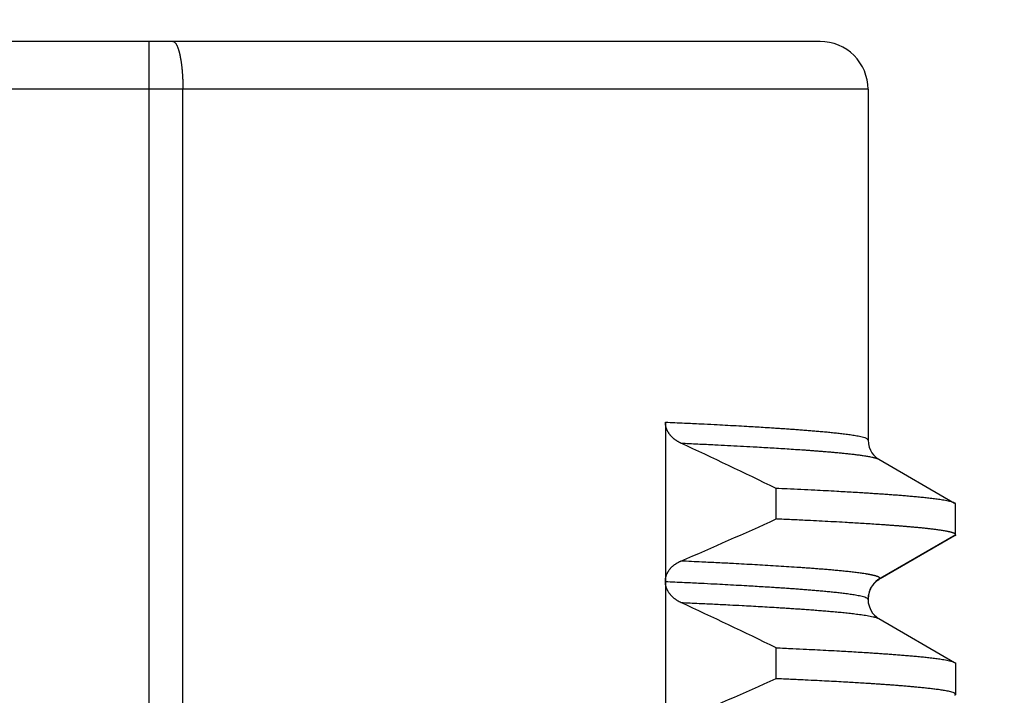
# Model space of a CAD drawing. Header units: millimetres. Extents: x 0 to 840, y 0 to 594.
# Tile 124 of 139: x 746.13 to 752.31, y 359.02 to 363.26. Entities that reach past the tile are written whole.
import ezdxf

# ---------------------------------------------------------------- set-up
doc = ezdxf.new("R2010")
doc.units = ezdxf.units.MM
doc.header["$LTSCALE"] = 0.36378
doc.layers.add('NoLayerName_001', color=7, linetype='Continuous')
doc.styles.get("Standard").update_dxf_attribs({"font": 'txt', "bigfont": 'extfont2'})
doc.dimstyles.get("Standard").update_dxf_attribs({"dimtxt": 2.5, "dimasz": 2.5, "dimexe": 1, "dimexo": 1, "dimtad": 1, "dimdec": 3, "dimzin": 0, "dimdsep": 46, "dimtxsty": 'Standard', "dimcen": 2.5, "dimadec": 3, "dimazin": 0, "dimtfac": 0.75, "dimtdec": 3, "dimtmove": 0, "dimatfit": 3, "dimfxl": 1, "dimarcsym": 0})

# ---------------------------------------------------------------- blocks, each defined once
blk = doc.blocks.new('_OPEN30')
at = {"color": 0, "linetype": 'ByBlock', "lineweight": -2}
for p, q in [((-1, 0.267949), (0, 0)), ((0, 0), (-1, -0.267949)), ((0, 0), (-1, 0))]:
    blk.add_line(p, q, dxfattribs=at)
blk = doc.blocks.new('*D55')
at = {"layer": 'Defpoints', "color": 0}
for p in [(658.5063, 410.7188), (658.5063, 332.419), (778.5063, 332.419)]:
    blk.add_point(p, dxfattribs=at)
at = {"layer": 'NoLayerName_001', "color": 0, "linetype": 'Continuous', "lineweight": 13}
for p, q in [((658.5063, 334.419), (658.5063, 412.7188)), ((778.5063, 334.419), (778.5063, 412.7188)), ((775.5063, 410.7188), (661.5063, 410.7188))]:
    blk.add_line(p, q, dxfattribs=at)
at = {"layer": 'NoLayerName_001', "color": 0, "lineweight": 13, "xscale": 3, "yscale": 3, "zscale": 3, "rotation": 180}
blk.add_blockref('_OPEN30', (658.5063, 410.7188), dxfattribs=at)
at = {"layer": 'NoLayerName_001', "color": 0, "lineweight": 13, "xscale": 3, "yscale": 3, "zscale": 3}
blk.add_blockref('_OPEN30', (778.5063, 410.7188), dxfattribs=at)
at = {"layer": 'NoLayerName_001', "color": 0, "lineweight": 13, "insert": (718.5063, 416.2188), "char_height": 7, "attachment_point": 5}
blk.add_mtext('\\W0.8000;120', dxfattribs=at)

msp = doc.modelspace()

# ---------------------------------------------------------------- linework, layer by layer
at = {"layer": 'NoLayerName_001', "color": 7, "linetype": 'Continuous', "lineweight": 25}
for p, q in [((751.1563, 363.119), (740.8563, 363.119)), ((751.4563, 362.819), (751.4563, 360.6191)), ((750.1839, 360.7301), (750.1839, 359.7313)), ((751.4563, 360.6191), (751.4563, 360.619)), ((751.5245, 360.4971), (752, 360.2222)), ((750.8797, 360.1223), (750.8797, 360.314)), ((752.0063, 360.0232), (752.0063, 360.2149)), ((752, 360.0159), (751.5331, 359.746)), ((750.1839, 359.7291), (750.1839, 356.7315)), ((751.4584, 359.6432), (751.4563, 359.6191)), ((751.4563, 359.6192), (751.4563, 359.6191)), ((751.5245, 359.4971), (752, 359.2222)), ((750.8797, 359.1223), (750.8797, 359.314)), ((752.0063, 359.2149), (752.0063, 359.0232))]:
    msp.add_line(p, q, dxfattribs=at)
at = {"layer": 'NoLayerName_001', "color": 8, "linetype": 'Continuous', "lineweight": 25}
for p, q in [((746.9444, 352.2076), (746.9444, 363.119)), ((751.4563, 362.819), (740.5563, 362.819)), ((747.1552, 352.2028), (747.1552, 362.819)), ((752.0063, 360.0232), (751.5313, 359.749)), ((751.5245, 359.741), (751.5313, 359.749))]:
    msp.add_line(p, q, dxfattribs=at)
at = {"layer": 'NoLayerName_001', "color": 7, "linetype": 'Continuous', "lineweight": 25}
for points in [[(751.4563, 360.6191), (751.4584, 360.5949), (751.4638, 360.5731), (751.4718, 360.5539), (751.4812, 360.5379), (751.4915, 360.5245), (751.5016, 360.5141), (751.5106, 360.5065), (751.5182, 360.501), (751.5245, 360.497)], [(751.4915, 359.7135), (751.4812, 359.7002), (751.4717, 359.6841), (751.4638, 359.665), (751.4584, 359.6432)], [(751.5245, 359.741), (751.5181, 359.7371), (751.5105, 359.7316), (751.5016, 359.724), (751.4915, 359.7135)], [(751.4563, 359.6191), (751.4583, 359.5951), (751.4647, 359.5705), (751.4742, 359.5493), (751.4855, 359.5319), (751.4978, 359.5178), (751.5094, 359.5074), (751.519, 359.5004), (751.5244, 359.4971)]]:
    msp.add_lwpolyline(points, dxfattribs=at)
for centre, radius, start, end in [((751.1563, 362.819), 0.3, 0, 90.00024), ((732.6586, 322.7345), 41.764, 64.13279, 65.04173), ((737.9523, 388.5946), 31.2697, 293.22109, 294.4197), ((732.6598, 321.737), 41.7612, 64.13275, 65.04168), ((737.9529, 387.5932), 31.2681, 293.22113, 294.41973)]:
    msp.add_arc(centre, radius, start, end, dxfattribs=at)
at = {"layer": 'NoLayerName_001', "color": 8, "linetype": 'Continuous', "lineweight": 25}
for centre, radius, start, end in [((751.6062, 359.6192), 0.1498, 119.96184, 169.87078), ((751.6054, 359.619), 0.1491, 173.25364, 179.93985), ((751.6076, 359.6188), 0.1513, 169.83916, 173.26458)]:
    msp.add_arc(centre, radius, start, end, dxfattribs=at)
for points, knots in [([(747.092, 363.119), (747.0938, 363.1186), (747.0978, 363.1183), (747.1027, 363.1148), (747.1069, 363.1108), (747.1104, 363.1061), (747.1135, 363.1013), (747.1162, 363.0962), (747.1187, 363.091), (747.121, 363.0858), (747.1231, 363.0804), (747.125, 363.075), (747.1268, 363.0695), (747.1285, 363.064), (747.1301, 363.0585), (747.1316, 363.0529), (747.133, 363.0474), (747.1343, 363.0418), (747.1356, 363.0362), (747.1368, 363.0305), (747.138, 363.0249), (747.1391, 363.0193), (747.1401, 363.0136), (747.1411, 363.008), (747.1421, 363.0023), (747.143, 362.9966), (747.1438, 362.9909), (747.1446, 362.9852), (747.1454, 362.9795), (747.1461, 362.9738), (747.1469, 362.9681), (747.1475, 362.9624), (747.1482, 362.9567), (747.1488, 362.951), (747.1493, 362.9453), (747.1499, 362.9396), (747.1504, 362.9338), (747.1509, 362.9281), (747.1513, 362.9224), (747.1518, 362.9167), (747.152, 362.9128), (747.1522, 362.9109)], [0, 0, 0, 0, 0.0057318, 0.0116722, 0.0175311, 0.0232493, 0.0289872, 0.0347483, 0.0405043, 0.0462552, 0.0520066, 0.0577603, 0.0635149, 0.0692673, 0.0750173, 0.0807658, 0.0865136, 0.0922612, 0.0980087, 0.1037562, 0.1095034, 0.1152506, 0.120998, 0.1267455, 0.1324933, 0.1382412, 0.1439892, 0.1497371, 0.1554846, 0.161232, 0.1669792, 0.1727263, 0.1784734, 0.1842204, 0.1899675, 0.1957145, 0.2014615, 0.2072085, 0.2129554, 0.2187023, 0.2244492, 0.2244492, 0.2244492, 0.2244492]), ([(747.1522, 362.9109), (747.1523, 362.909), (747.1526, 362.9052), (747.1529, 362.8995), (747.1532, 362.8937), (747.1535, 362.888), (747.1538, 362.8822), (747.154, 362.8765), (747.1543, 362.8708), (747.1545, 362.865), (747.1546, 362.8593), (747.1548, 362.8535), (747.1549, 362.8478), (747.155, 362.842), (747.1551, 362.8363), (747.1552, 362.8305), (747.1552, 362.8248), (747.1552, 362.821), (747.1552, 362.819)], [0, 0, 0, 0, 0.00574695, 0.01149394, 0.01724097, 0.02298804, 0.02873515, 0.03448226, 0.04022938, 0.04597648, 0.05172356, 0.0574706, 0.0632176, 0.06896455, 0.07471142, 0.08045821, 0.0862049, 0.09195146, 0.09195146, 0.09195146, 0.09195146]), ([(750.1839, 360.7301), (750.2238, 360.7282), (750.2978, 360.7249), (750.4003, 360.7199), (750.4856, 360.7156), (750.5596, 360.7117), (750.6279, 360.708), (750.6905, 360.7045), (750.7474, 360.7012), (750.7986, 360.6981), (750.8441, 360.6953), (750.8839, 360.6927), (750.918, 360.6904), (750.9521, 360.6881), (750.9862, 360.6857), (751.0203, 360.6832), (751.0544, 360.6806), (751.0828, 360.6784), (751.1056, 360.6765), (751.1226, 360.6751), (751.1396, 360.6736), (751.1567, 360.6721), (751.1737, 360.6706), (751.1907, 360.669), (751.2077, 360.6674), (751.2248, 360.6657), (751.2418, 360.6639), (751.2588, 360.6621), (751.2757, 360.6602), (751.2927, 360.6582), (751.3097, 360.6561), (751.3267, 360.6539), (751.3436, 360.6516), (751.3605, 360.649), (751.3774, 360.6463), (751.3942, 360.6432), (751.411, 360.6398), (751.4273, 360.6354), (751.4445, 360.6316), (751.4521, 360.6227), (751.4563, 360.6191)], [0, 0, 0, 0, 0.119677, 0.222257, 0.30774, 0.376126, 0.444513, 0.5129, 0.56419, 0.61548, 0.666771, 0.700964, 0.735157, 0.769351, 0.803544, 0.837737, 0.871931, 0.906124, 0.923221, 0.940319, 0.957416, 0.974514, 0.991611, 1.008709, 1.025806, 1.042903, 1.06, 1.077096, 1.094193, 1.11129, 1.128387, 1.145484, 1.162582, 1.179679, 1.196776, 1.213872, 1.230973, 1.248062, 1.265175, 1.281827, 1.281827, 1.281827, 1.281827]), ([(750.2813, 360.5983), (750.3169, 360.5967), (750.3881, 360.5934), (750.4859, 360.5887), (750.5748, 360.5842), (750.6548, 360.58), (750.7259, 360.5762), (750.7881, 360.5727), (750.8414, 360.5695), (750.8947, 360.5663), (750.948, 360.5629), (751.0013, 360.5594), (751.0457, 360.5564), (751.0813, 360.5538), (751.1079, 360.5519), (751.1345, 360.5498), (751.1611, 360.5477), (751.1878, 360.5456), (751.2144, 360.5433), (751.241, 360.541), (751.2676, 360.5385), (751.2942, 360.536), (751.3207, 360.5332), (751.3473, 360.5304), (751.3738, 360.5273), (751.4003, 360.5239), (751.4268, 360.5202), (751.4532, 360.5162), (751.4706, 360.5126), (751.4794, 360.511)], [0, 0, 0, 0, 0.106823, 0.213647, 0.293765, 0.373882, 0.453999, 0.507411, 0.560823, 0.614234, 0.667646, 0.721058, 0.774469, 0.801175, 0.827881, 0.854586, 0.881292, 0.907998, 0.934705, 0.961412, 0.988119, 1.014825, 1.04153, 1.068234, 1.094939, 1.121647, 1.148361, 1.175074, 1.201779, 1.201779, 1.201779, 1.201779]), ([(751.4794, 360.511), (751.4801, 360.5108), (751.4817, 360.5105), (751.484, 360.51), (751.4863, 360.5095), (751.4886, 360.5089), (751.4909, 360.5084), (751.4932, 360.5078), (751.4955, 360.5073), (751.4978, 360.5067), (751.5001, 360.5061), (751.5023, 360.5054), (751.5046, 360.5048), (751.5069, 360.5041), (751.5092, 360.5034), (751.5114, 360.5027), (751.5137, 360.5019), (751.5159, 360.5011), (751.5181, 360.5002), (751.5203, 360.4992), (751.5224, 360.4982), (751.5238, 360.4974), (751.5245, 360.4971)], [0, 0, 0, 0, 0.00236509, 0.00472931, 0.00709295, 0.00945631, 0.01181969, 0.01418344, 0.0165479, 0.01891346, 0.02128051, 0.02364947, 0.0260208, 0.02839497, 0.03077209, 0.03315013, 0.03552675, 0.03790026, 0.0402698, 0.04263557, 0.04499897, 0.0473628, 0.0473628, 0.0473628, 0.0473628]), ([(751.439, 359.7781), (751.4281, 359.7797), (751.4062, 359.7831), (751.3733, 359.7872), (751.3404, 359.791), (751.3074, 359.7945), (751.2744, 359.7977), (751.2414, 359.8008), (751.2083, 359.8037), (751.1753, 359.8065), (751.1422, 359.8091), (751.1091, 359.8116), (751.0761, 359.8141), (751.043, 359.8164), (750.9989, 359.8194), (750.9437, 359.8231), (750.8775, 359.8272), (750.8113, 359.8311), (750.7451, 359.8349), (750.6788, 359.8386), (750.6016, 359.8427), (750.5132, 359.8472), (750.4028, 359.8526), (750.3255, 359.8561), (750.2813, 359.8581)], [0, 0, 0, 0, 0.033165, 0.066333, 0.0995, 0.132666, 0.165831, 0.198995, 0.23216, 0.265325, 0.298491, 0.331658, 0.364824, 0.397991, 0.431158, 0.49749, 0.563821, 0.630151, 0.696481, 0.76281, 0.82914, 0.928635, 1.028131, 1.160791, 1.160791, 1.160791, 1.160791]), ([(751.4439, 359.7773), (751.4431, 359.7774), (751.4415, 359.7777), (751.4398, 359.778), (751.439, 359.7781)], [0, 0, 0, 0, 0.002472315, 0.004944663, 0.004944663, 0.004944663, 0.004944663]), ([(751.5313, 359.749), (751.5312, 359.7497), (751.531, 359.7514), (751.5293, 359.7534), (751.5273, 359.7551), (751.5251, 359.7566), (751.5229, 359.7578), (751.5206, 359.7589), (751.5184, 359.7599), (751.5161, 359.7608), (751.5138, 359.7616), (751.5115, 359.7624), (751.5091, 359.7632), (751.5068, 359.764), (751.5044, 359.7647), (751.502, 359.7654), (751.4996, 359.766), (751.4972, 359.7667), (751.4948, 359.7673), (751.4924, 359.7679), (751.49, 359.7684), (751.4876, 359.769), (751.4852, 359.7695), (751.4828, 359.7701), (751.4804, 359.7706), (751.478, 359.7711), (751.4755, 359.7716), (751.4731, 359.7721), (751.4707, 359.7726), (751.4683, 359.773), (751.4658, 359.7735), (751.4634, 359.774), (751.461, 359.7744), (751.4585, 359.7748), (751.4561, 359.7753), (751.4537, 359.7757), (751.4512, 359.7761), (751.4488, 359.7765), (751.4464, 359.7769), (751.4447, 359.7772), (751.4439, 359.7773)], [0, 0, 0, 0, 0.0023945, 0.00491162, 0.00760001, 0.01028811, 0.01282664, 0.01526637, 0.01767824, 0.02011657, 0.02258422, 0.02506991, 0.027562, 0.0300492, 0.03252799, 0.03500066, 0.03746952, 0.03993673, 0.04240437, 0.04487381, 0.04734497, 0.04981749, 0.052291, 0.0547651, 0.05723939, 0.05971347, 0.06218717, 0.06466054, 0.06713364, 0.06960652, 0.07207922, 0.07455177, 0.0770242, 0.07949656, 0.08196886, 0.08444113, 0.08691339, 0.08938564, 0.09185791, 0.0943302, 0.0943302, 0.0943302, 0.0943302]), ([(750.1839, 359.7301), (750.2238, 359.7282), (750.2978, 359.7249), (750.4002, 359.7199), (750.4856, 359.7156), (750.5596, 359.7117), (750.6279, 359.708), (750.6905, 359.7045), (750.7473, 359.7012), (750.7985, 359.6981), (750.844, 359.6953), (750.8838, 359.6927), (750.918, 359.6904), (750.9521, 359.6881), (750.9862, 359.6857), (751.0203, 359.6832), (751.0544, 359.6806), (751.0828, 359.6784), (751.1055, 359.6765), (751.1225, 359.6751), (751.1396, 359.6736), (751.1566, 359.6721), (751.1736, 359.6706), (751.1906, 359.669), (751.2077, 359.6674), (751.2247, 359.6657), (751.2417, 359.6639), (751.2587, 359.6621), (751.2757, 359.6602), (751.2926, 359.6582), (751.3096, 359.6561), (751.3266, 359.6539), (751.3435, 359.6516), (751.3604, 359.649), (751.3773, 359.6463), (751.3941, 359.6432), (751.4109, 359.6399), (751.4273, 359.6354), (751.4444, 359.6316), (751.4521, 359.6228), (751.4563, 359.6192)], [0, 0, 0, 0, 0.119668, 0.222241, 0.307718, 0.3761, 0.444482, 0.512864, 0.564151, 0.615437, 0.666724, 0.700915, 0.735106, 0.769297, 0.803488, 0.837679, 0.87187, 0.906061, 0.923157, 0.940253, 0.957349, 0.974446, 0.991542, 1.008638, 1.025734, 1.04283, 1.059926, 1.077021, 1.094117, 1.111212, 1.128308, 1.145404, 1.1625, 1.179597, 1.196692, 1.213787, 1.230887, 1.247974, 1.265085, 1.281759, 1.281759, 1.281759, 1.281759]), ([(750.2814, 359.5983), (750.3197, 359.5965), (750.3901, 359.5933), (750.4925, 359.5883), (750.5821, 359.5838), (750.6588, 359.5798), (750.7228, 359.5763), (750.7803, 359.5731), (750.8379, 359.5697), (750.889, 359.5667), (750.9338, 359.5638), (750.9721, 359.5614), (751.0105, 359.5588), (751.0488, 359.5562), (751.0872, 359.5534), (751.1191, 359.551), (751.1446, 359.549), (751.1638, 359.5475), (751.1829, 359.546), (751.2021, 359.5444), (751.2212, 359.5427), (751.2404, 359.541), (751.2595, 359.5393), (751.2787, 359.5375), (751.2978, 359.5356), (751.3169, 359.5336), (751.336, 359.5316), (751.3551, 359.5295), (751.3742, 359.5272), (751.3932, 359.5248), (751.4123, 359.5223), (751.4313, 359.5195), (751.4503, 359.5165), (751.4692, 359.5131), (751.488, 359.5091), (751.5068, 359.5048), (751.5185, 359.4995), (751.5244, 359.4971)], [0, 0, 0, 0, 0.115297, 0.211377, 0.307458, 0.384322, 0.44197, 0.499619, 0.557267, 0.614916, 0.653348, 0.69178, 0.730213, 0.768645, 0.807077, 0.84551, 0.864726, 0.883942, 0.903159, 0.922376, 0.941593, 0.960809, 0.980025, 0.999242, 1.018458, 1.037674, 1.05689, 1.076106, 1.095323, 1.11454, 1.133755, 1.15297, 1.172188, 1.191412, 1.210621, 1.229835, 1.24905, 1.24905, 1.24905, 1.24905])]:
    msp.add_open_spline(points, degree=3, knots=knots, dxfattribs=at)
at = {"layer": 'NoLayerName_001', "color": 7, "linetype": 'Continuous', "lineweight": 25}
for points, knots in [([(750.2813, 360.5983), (750.2796, 360.5992), (750.2761, 360.6008), (750.271, 360.6034), (750.2659, 360.6062), (750.261, 360.6091), (750.2561, 360.6122), (750.2513, 360.6154), (750.2466, 360.6187), (750.242, 360.6222), (750.2375, 360.6258), (750.2331, 360.6295), (750.2289, 360.6334), (750.2248, 360.6374), (750.2208, 360.6416), (750.217, 360.6459), (750.2133, 360.6504), (750.2098, 360.6549), (750.2065, 360.6597), (750.2033, 360.6645), (750.2004, 360.6694), (750.1976, 360.6745), (750.1951, 360.6797), (750.1928, 360.685), (750.1908, 360.6904), (750.189, 360.6959), (750.1875, 360.7015), (750.1862, 360.7072), (750.1852, 360.7129), (750.1845, 360.7186), (750.184, 360.7243), (750.184, 360.7282), (750.1839, 360.7301)], [0, 0, 0, 0, 0.0057476, 0.0114994, 0.0172542, 0.0230109, 0.028769, 0.034528, 0.0402879, 0.0460487, 0.0518102, 0.0575714, 0.0633317, 0.069091, 0.0748497, 0.0806088, 0.0863697, 0.092134, 0.0979002, 0.103667, 0.1094338, 0.1152008, 0.1209692, 0.1267411, 0.1325197, 0.1383048, 0.1440925, 0.1498787, 0.1556599, 0.1614332, 0.167196, 0.1729469, 0.1729469, 0.1729469, 0.1729469]), ([(752, 360.2222), (751.9946, 360.2243), (751.9841, 360.2292), (751.9672, 360.2331), (751.9503, 360.2368), (751.9332, 360.2398), (751.9161, 360.2426), (751.899, 360.2451), (751.8818, 360.2474), (751.8646, 360.2496), (751.8474, 360.2516), (751.8302, 360.2536), (751.813, 360.2554), (751.7958, 360.2572), (751.7785, 360.2589), (751.7613, 360.2606), (751.7441, 360.2621), (751.7268, 360.2637), (751.7095, 360.2652), (751.6923, 360.2666), (751.675, 360.268), (751.652, 360.2699), (751.6232, 360.2721), (751.5887, 360.2746), (751.5541, 360.2771), (751.5196, 360.2795), (751.485, 360.2817), (751.4504, 360.284), (751.4101, 360.2865), (751.364, 360.2892), (751.3121, 360.2922), (751.2545, 360.2954), (751.1911, 360.2989), (751.1161, 360.3027), (751.0354, 360.3067), (750.9547, 360.3106), (750.9028, 360.313), (750.8797, 360.314)], [0, 0, 0, 0, 0.017318, 0.034635, 0.051948, 0.069273, 0.086594, 0.103911, 0.12123, 0.138549, 0.155869, 0.173188, 0.190506, 0.207825, 0.225144, 0.242463, 0.259782, 0.277101, 0.29442, 0.31174, 0.329059, 0.346378, 0.381016, 0.415654, 0.450292, 0.484929, 0.519567, 0.554205, 0.588842, 0.640799, 0.692756, 0.744712, 0.813987, 0.883263, 0.969857, 1.056451, 1.125726, 1.125726, 1.125726, 1.125726]), ([(752.0063, 360.2149), (752.0063, 360.2151), (752.0063, 360.2154), (752.0062, 360.2159), (752.0061, 360.2164), (752.0059, 360.2168), (752.0057, 360.2173), (752.0054, 360.2177), (752.0051, 360.2181), (752.0048, 360.2185), (752.0045, 360.2189), (752.0042, 360.2193), (752.0038, 360.2196), (752.0034, 360.2199), (752.003, 360.2203), (752.0026, 360.2206), (752.0022, 360.2209), (752.0017, 360.2211), (752.0013, 360.2214), (752.0009, 360.2217), (752.0004, 360.2219), (752.0001, 360.2221), (752, 360.2222)], [0, 0, 0, 0, 0.00049786, 0.00099825, 0.00150024, 0.00200075, 0.00249763, 0.00299286, 0.00348849, 0.003986, 0.0044864, 0.00499022, 0.00549761, 0.00600833, 0.00652186, 0.00703741, 0.00755397, 0.00807034, 0.00858517, 0.00909699, 0.00960423, 0.01010523, 0.01010523, 0.01010523, 0.01010523]), ([(751.9598, 360.043), (751.952, 360.0445), (751.9362, 360.0478), (751.9124, 360.0514), (751.8886, 360.0548), (751.8647, 360.0579), (751.8408, 360.0607), (751.8168, 360.0633), (751.7929, 360.0658), (751.7689, 360.0681), (751.7449, 360.0704), (751.721, 360.0725), (751.697, 360.0745), (751.673, 360.0765), (751.649, 360.0784), (751.625, 360.0802), (751.6009, 360.082), (751.5769, 360.0838), (751.5449, 360.086), (751.5049, 360.0887), (751.4568, 360.0919), (751.4087, 360.0948), (751.3607, 360.0977), (751.3046, 360.101), (751.2405, 360.1045), (751.1683, 360.1083), (751.0882, 360.1124), (751, 360.1167), (750.9278, 360.1201), (750.8877, 360.1219), (750.8797, 360.1223)], [0, 0, 0, 0, 0.024077, 0.048163, 0.07225, 0.09633, 0.120408, 0.144486, 0.168564, 0.192643, 0.216723, 0.240803, 0.264883, 0.288962, 0.313041, 0.337119, 0.361198, 0.385277, 0.409356, 0.457514, 0.505671, 0.553829, 0.601987, 0.650145, 0.722381, 0.794618, 0.866854, 0.96317, 1.059486, 1.083565, 1.083565, 1.083565, 1.083565]), ([(752.0063, 360.0232), (752.0062, 360.0237), (752.0062, 360.0247), (752.0054, 360.026), (752.0044, 360.0272), (752.0033, 360.0283), (752.0021, 360.0292), (752.0008, 360.03), (751.9995, 360.0308), (751.9982, 360.0314), (751.9969, 360.0321), (751.9955, 360.0327), (751.9942, 360.0333), (751.9928, 360.0339), (751.9914, 360.0344), (751.99, 360.0349), (751.9886, 360.0354), (751.9872, 360.0359), (751.9858, 360.0364), (751.9844, 360.0368), (751.9829, 360.0373), (751.9815, 360.0377), (751.9801, 360.0381), (751.9786, 360.0385), (751.9772, 360.0389), (751.9758, 360.0392), (751.9743, 360.0396), (751.9729, 360.04), (751.9714, 360.0404), (751.97, 360.0407), (751.9685, 360.0411), (751.9671, 360.0414), (751.9656, 360.0417), (751.9642, 360.0421), (751.9627, 360.0424), (751.9613, 360.0427), (751.9603, 360.0429), (751.9598, 360.043)], [0, 0, 0, 0, 0.00146904, 0.00298148, 0.00455102, 0.00612084, 0.00763352, 0.00911064, 0.01058125, 0.01206189, 0.01355133, 0.01504555, 0.01654012, 0.01803253, 0.01952318, 0.02101258, 0.02250118, 0.02398928, 0.02547715, 0.02696495, 0.02845278, 0.02994069, 0.03142866, 0.03291668, 0.03440474, 0.03589284, 0.037381, 0.03886921, 0.04035747, 0.04184577, 0.0433341, 0.04482244, 0.04631077, 0.04779906, 0.04928729, 0.05077544, 0.05226345, 0.05226345, 0.05226345, 0.05226345]), ([(752.0063, 360.0232), (752.0063, 360.023), (752.0063, 360.0227), (752.0062, 360.0222), (752.0061, 360.0217), (752.0059, 360.0212), (752.0057, 360.0208), (752.0054, 360.0204), (752.0051, 360.02), (752.0048, 360.0196), (752.0045, 360.0192), (752.0042, 360.0188), (752.0038, 360.0185), (752.0034, 360.0181), (752.003, 360.0178), (752.0026, 360.0175), (752.0022, 360.0172), (752.0017, 360.0169), (752.0013, 360.0167), (752.0009, 360.0164), (752.0004, 360.0161), (752.0001, 360.016), (752, 360.0159)], [0, 0, 0, 0, 0.00049786, 0.00099825, 0.00150024, 0.00200075, 0.00249763, 0.00299286, 0.00348849, 0.003986, 0.0044864, 0.00499022, 0.00549761, 0.00600833, 0.00652186, 0.00703741, 0.00755397, 0.00807034, 0.00858517, 0.00909699, 0.00960423, 0.01010523, 0.01010523, 0.01010523, 0.01010523]), ([(750.1839, 359.7313), (750.184, 359.7332), (750.184, 359.737), (750.1845, 359.7426), (750.1853, 359.7482), (750.1863, 359.7537), (750.1876, 359.7592), (750.1892, 359.7647), (750.191, 359.77), (750.1931, 359.7753), (750.1954, 359.7805), (750.1979, 359.7855), (750.2007, 359.7905), (750.2036, 359.7953), (750.2068, 359.8), (750.2101, 359.8045), (750.2136, 359.8089), (750.2172, 359.8132), (750.2211, 359.8174), (750.225, 359.8214), (750.2291, 359.8252), (750.2334, 359.8289), (750.2377, 359.8325), (750.2422, 359.8359), (750.2468, 359.8392), (750.2515, 359.8423), (750.2563, 359.8453), (750.2611, 359.8482), (750.2661, 359.8509), (750.2711, 359.8534), (750.2762, 359.8559), (750.2796, 359.8574), (750.2813, 359.8581)], [0, 0, 0, 0, 0.0056235, 0.0112582, 0.016904, 0.0225595, 0.0282222, 0.0338882, 0.0395527, 0.0452106, 0.0508605, 0.0565052, 0.0621466, 0.0677861, 0.0734243, 0.0790612, 0.0846962, 0.0903291, 0.0959612, 0.1015941, 0.1072284, 0.1128645, 0.1185017, 0.1241392, 0.1297756, 0.1354103, 0.1410436, 0.1466757, 0.1523063, 0.1579349, 0.1635604, 0.1691819, 0.1691819, 0.1691819, 0.1691819]), ([(750.2813, 359.5983), (750.2796, 359.5991), (750.2762, 359.6008), (750.2711, 359.6034), (750.2661, 359.6061), (750.2611, 359.609), (750.2563, 359.6121), (750.2515, 359.6152), (750.2468, 359.6185), (750.2422, 359.622), (750.2378, 359.6256), (750.2334, 359.6293), (750.2292, 359.6331), (750.2251, 359.6371), (750.2211, 359.6413), (750.2173, 359.6455), (750.2136, 359.6499), (750.2101, 359.6545), (750.2068, 359.6592), (750.2037, 359.664), (750.2007, 359.6689), (750.198, 359.6739), (750.1955, 359.6791), (750.1932, 359.6843), (750.1911, 359.6897), (750.1892, 359.6951), (750.1877, 359.7007), (750.1863, 359.7063), (750.1853, 359.7119), (750.1845, 359.7176), (750.184, 359.7233), (750.184, 359.7272), (750.1839, 359.7291)], [0, 0, 0, 0, 0.0057149, 0.0114338, 0.0171555, 0.0228793, 0.0286045, 0.0343308, 0.0400584, 0.0457873, 0.0515172, 0.0572467, 0.0629751, 0.0687021, 0.0744277, 0.0801529, 0.0858788, 0.091607, 0.0973368, 0.1030678, 0.1087998, 0.1145335, 0.1202706, 0.1260131, 0.1317639, 0.1375218, 0.1432813, 0.1490376, 0.1547867, 0.1605259, 0.1662539, 0.1719708, 0.1719708, 0.1719708, 0.1719708]), ([(750.8797, 359.314), (750.9143, 359.3124), (750.9778, 359.3095), (751.0643, 359.3053), (751.1392, 359.3015), (751.2084, 359.2979), (751.2718, 359.2945), (751.3294, 359.2912), (751.3813, 359.2882), (751.4274, 359.2854), (751.4677, 359.2829), (751.5023, 359.2806), (751.5369, 359.2783), (751.5714, 359.2759), (751.606, 359.2734), (751.6347, 359.2712), (751.6578, 359.2694), (751.675, 359.268), (751.6923, 359.2666), (751.7095, 359.2652), (751.7268, 359.2637), (751.7441, 359.2621), (751.7613, 359.2606), (751.7785, 359.2589), (751.7958, 359.2572), (751.813, 359.2554), (751.8302, 359.2536), (751.8474, 359.2516), (751.8646, 359.2496), (751.8818, 359.2474), (751.899, 359.2451), (751.9161, 359.2426), (751.9332, 359.2398), (751.9503, 359.2368), (751.9672, 359.2331), (751.9841, 359.2292), (751.9946, 359.2243), (752, 359.2222)], [0, 0, 0, 0, 0.103913, 0.190508, 0.259783, 0.329059, 0.398334, 0.450291, 0.502248, 0.554205, 0.588842, 0.62348, 0.658118, 0.692756, 0.727394, 0.762032, 0.779351, 0.79667, 0.81399, 0.831309, 0.848628, 0.865948, 0.883267, 0.900586, 0.917905, 0.935223, 0.952542, 0.969861, 0.987181, 1.0045, 1.021819, 1.039137, 1.056457, 1.073783, 1.091095, 1.108413, 1.125731, 1.125731, 1.125731, 1.125731]), ([(752, 359.2222), (752.0001, 359.2221), (752.0004, 359.222), (752.0008, 359.2217), (752.0013, 359.2214), (752.0017, 359.2212), (752.0021, 359.2209), (752.0025, 359.2206), (752.0029, 359.2203), (752.0033, 359.22), (752.0037, 359.2196), (752.0041, 359.2193), (752.0044, 359.2189), (752.0048, 359.2185), (752.0051, 359.2181), (752.0054, 359.2177), (752.0057, 359.2172), (752.0059, 359.2168), (752.0061, 359.2163), (752.0062, 359.2159), (752.0063, 359.2154), (752.0063, 359.2151), (752.0063, 359.2149)], [0, 0, 0, 0, 0.00049022, 0.00097777, 0.0014648, 0.00195357, 0.00244637, 0.00294563, 0.00345381, 0.00397146, 0.00449553, 0.00502278, 0.00555025, 0.00607529, 0.00659569, 0.00710976, 0.00761646, 0.00811554, 0.00860777, 0.00909506, 0.00958064, 0.0100692, 0.0100692, 0.0100692, 0.0100692]), ([(750.8797, 359.1223), (750.91, 359.1209), (750.9705, 359.1181), (751.0562, 359.114), (751.1318, 359.1102), (751.1973, 359.1068), (751.2578, 359.1036), (751.3132, 359.1005), (751.3636, 359.0975), (751.4089, 359.0948), (751.4492, 359.0923), (751.4845, 359.0901), (751.5147, 359.0881), (751.5449, 359.086), (751.5751, 359.0839), (751.6053, 359.0817), (751.6355, 359.0794), (751.6607, 359.0775), (751.6808, 359.0759), (751.6959, 359.0746), (751.711, 359.0733), (751.726, 359.072), (751.7411, 359.0707), (751.7562, 359.0693), (751.7713, 359.0679), (751.7863, 359.0664), (751.8014, 359.0649), (751.8165, 359.0633), (751.8315, 359.0617), (751.8466, 359.06), (751.8616, 359.0582), (751.8766, 359.0564), (751.8916, 359.0544), (751.9066, 359.0523), (751.9216, 359.05), (751.9365, 359.0475), (751.9514, 359.0448), (751.9663, 359.0418), (751.9808, 359.0377), (751.9959, 359.0344), (752.0026, 359.0264), (752.0063, 359.0232)], [0, 0, 0, 0, 0.090842, 0.181683, 0.257385, 0.317946, 0.378507, 0.439068, 0.484489, 0.529911, 0.575332, 0.605612, 0.635893, 0.666174, 0.696454, 0.726735, 0.757015, 0.787296, 0.802437, 0.817577, 0.832718, 0.847859, 0.863, 0.878141, 0.893282, 0.908423, 0.923564, 0.938704, 0.953844, 0.968985, 0.984125, 0.999266, 1.014406, 1.029548, 1.044689, 1.059829, 1.074969, 1.090113, 1.105247, 1.120401, 1.135143, 1.135143, 1.135143, 1.135143]), ([(752.0063, 359.0232), (752.0063, 359.023), (752.0063, 359.0227), (752.0062, 359.0222), (752.0061, 359.0217), (752.0059, 359.0212), (752.0057, 359.0208), (752.0054, 359.0204), (752.0051, 359.02), (752.0048, 359.0196), (752.0045, 359.0192), (752.0042, 359.0188), (752.0038, 359.0185), (752.0034, 359.0181), (752.003, 359.0178), (752.0026, 359.0175), (752.0022, 359.0172), (752.0017, 359.0169), (752.0013, 359.0167), (752.0009, 359.0164), (752.0004, 359.0161), (752.0001, 359.016), (752, 359.0159)], [0, 0, 0, 0, 0.00049748, 0.00099748, 0.00149905, 0.00199916, 0.00249564, 0.0029905, 0.00348575, 0.00398289, 0.00448291, 0.00498635, 0.00549335, 0.00600369, 0.00651683, 0.00703199, 0.00754815, 0.00806412, 0.00857856, 0.00908999, 0.00959684, 0.01009745, 0.01009745, 0.01009745, 0.01009745])]:
    msp.add_open_spline(points, degree=3, knots=knots, dxfattribs=at)

# ---------------------------------------------------------------- dimensions: what is measured, and where the dimension line sits
at = {"layer": 'NoLayerName_001', "color": 3, "linetype": 'Continuous', "lineweight": 13}
dim = msp.add_linear_dim(base=(658.5063, 410.7188), p1=(778.5063, 332.419), p2=(658.5063, 332.419), angle=180, text='\\W0.8000;<>', dimstyle='Standard', override={"dimtxt": 7, "dimasz": 3, "dimexe": 2, "dimexo": 2, "dimgap": 2, "dimzin": 8, "dimblk": 'OPEN30', "dimclrd": 0, "dimclre": 0, "dimclrt": 0, "dimtp": 0, "dimtm": 0, "dimlwd": 13, "dimlwe": 13}, dxfattribs=at)
dim.commit()
dim.dimension.update_dxf_attribs({"geometry": '*D55', "text_midpoint": (718.5063, 410.7188), "dimtype": 160})

doc.saveas('drawing.dxf')
